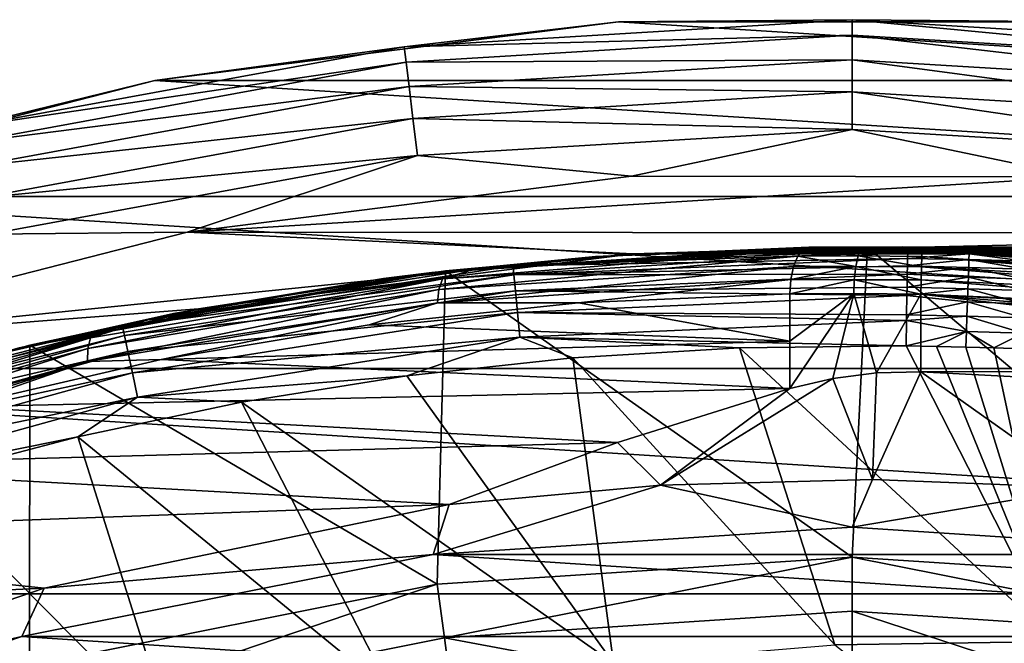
# Model space of a CAD drawing. Header units: metres. Extents: x -31 to 167, y -24 to 31.
# Tile 68 of 155: x -5.37 to 0.98, y 19.94 to 23.97. Entities that reach past the tile are written whole.
import ezdxf

# ---------------------------------------------------------------- set-up
doc = ezdxf.new("R2010")
doc.units = ezdxf.units.M
doc.layers.add('solid_12_381_042_XXX', color=7, linetype='CONTINUOUS')

msp = doc.modelspace()

# ---------------------------------------------------------------- linework, layer by layer
at = {"layer": 'solid_12_381_042_XXX'}
for points in [[(-4.497989, 23.574692, -4), (-4.496974, 23.574928, -1), (-1.506805, 23.952652, -1)], [(-1.506974, 23.952591, -4), (-4.497989, 23.574692, -4), (-1.506805, 23.952652, -1)], [(4.497796, 23.574728, -4), (-4.497989, 23.574692, -4), (-1.506974, 23.952591, -4)], [(-1.506805, 23.952652, -1), (-4.496974, 23.574928, -1), (-2.888806, 23.791456, -0.742193)], [(0, 23.966196, -0.742193), (-2.888806, 23.791456, -0.742193), (0, 23.866417, -0.50068)], [(-1.506805, 23.952652, -1), (-2.888806, 23.791456, -0.742193), (0, 23.966196, -0.742193)], [(-1.506974, 23.952591, -4), (-1.506805, 23.952652, -1), (1.507127, 23.952631, -1)], [(1.506764, 23.952606, -4), (-1.506974, 23.952591, -4), (1.507127, 23.952631, -1)], [(4.497796, 23.574728, -4), (-1.506974, 23.952591, -4), (1.506764, 23.952606, -4)], [(1.507127, 23.952631, -1), (-1.506805, 23.952652, -1), (0, 23.966196, -0.742193)], [(0, 23.966196, -0.742193), (0, 23.866417, -0.50068), (2.876779, 23.692406, -0.50068)], [(2.888806, 23.791456, -0.742193), (0, 23.966196, -0.742193), (2.876779, 23.692406, -0.50068)], [(1.507127, 23.952631, -1), (0, 23.966196, -0.742193), (2.888806, 23.791456, -0.742193)], [(-2.888806, 23.791456, -0.742193), (-2.876779, 23.692406, -0.50068), (0, 23.866417, -0.50068)], [(0, 23.866417, -0.50068), (-2.876779, 23.692406, -0.50068), (0, 23.707478, -0.293264)], [(0, 23.866417, -0.50068), (0, 23.707478, -0.293264), (2.85762, 23.534622, -0.293264)], [(2.876779, 23.692406, -0.50068), (0, 23.866417, -0.50068), (2.85762, 23.534622, -0.293264)], [(-2.888806, 23.791456, -0.742193), (-5.735486, 23.269783, -0.742193), (-2.876779, 23.692406, -0.50068)], [(-4.496974, 23.574928, -1), (-5.735486, 23.269783, -0.742193), (-2.888806, 23.791456, -0.742193)], [(-5.735486, 23.269783, -0.742193), (-5.711607, 23.172903, -0.50068), (-2.876779, 23.692406, -0.50068)], [(-2.876779, 23.692406, -0.50068), (-5.711607, 23.172903, -0.50068), (-2.85762, 23.534622, -0.293264)], [(-2.876779, 23.692406, -0.50068), (-2.85762, 23.534622, -0.293264), (0, 23.707478, -0.293264)], [(0, 23.707478, -0.293264), (-2.85762, 23.534622, -0.293264), (0, 23.500227, -0.134106)], [(0, 23.707478, -0.293264), (0, 23.500227, -0.134106), (2.832639, 23.328884, -0.134106)], [(2.85762, 23.534622, -0.293264), (0, 23.707478, -0.293264), (2.832639, 23.328884, -0.134106)], [(-7.416245, 22.825409, -4), (-7.416224, 22.825417, -1), (-4.496974, 23.574928, -1)], [(-4.497989, 23.574692, -4), (-7.416245, 22.825409, -4), (-4.496974, 23.574928, -1)], [(7.416117, 22.825451, -4), (-7.416245, 22.825409, -4), (-4.497989, 23.574692, -4)], [(-4.496974, 23.574928, -1), (-7.416224, 22.825417, -1), (-5.735486, 23.269783, -0.742193)], [(7.416117, 22.825451, -4), (-4.497989, 23.574692, -4), (4.497796, 23.574728, -4)], [(-5.711607, 23.172903, -0.50068), (-5.673571, 23.018581, -0.293264), (-2.85762, 23.534622, -0.293264)], [(-2.85762, 23.534622, -0.293264), (-5.673571, 23.018581, -0.293264), (-2.832639, 23.328884, -0.134106)], [(-2.85762, 23.534622, -0.293264), (-2.832639, 23.328884, -0.134106), (0, 23.500227, -0.134106)], [(0, 23.500227, -0.134106), (-2.832639, 23.328884, -0.134106), (0, 23.25882, -0.034074)], [(0, 23.500227, -0.134106), (0, 23.25882, -0.034074), (2.803541, 23.089235, -0.034074)], [(2.832639, 23.328884, -0.134106), (0, 23.500227, -0.134106), (2.803541, 23.089235, -0.034074)], [(-5.673571, 23.018581, -0.293264), (-5.623972, 22.817352, -0.134106), (-2.832639, 23.328884, -0.134106)], [(-2.832639, 23.328884, -0.134106), (-5.623972, 22.817352, -0.134106), (-2.803541, 23.089235, -0.034074)], [(-2.832639, 23.328884, -0.134106), (-2.803541, 23.089235, -0.034074), (0, 23.25882, -0.034074)], [(0, 23.25882, -0.034074), (-2.803541, 23.089235, -0.034074), (-1.42352, 22.955849)], [(0, 23.25882, -0.034074), (-1.42352, 22.955849), (1.464994, 22.953238)], [(2.803541, 23.089235, -0.034074), (0, 23.25882, -0.034074), (1.464994, 22.953238)], [(-5.623972, 22.817352, -0.134106), (-5.5662, 22.58296, -0.034074), (-2.803541, 23.089235, -0.034074)], [(-2.803541, 23.089235, -0.034074), (-5.5662, 22.58296, -0.034074), (-4.289686, 22.596405)], [(-2.803541, 23.089235, -0.034074), (-4.289686, 22.596405), (-1.42352, 22.955849)], [(1.464994, 22.953238), (-1.42352, 22.955849), (-4.289686, 22.596405)], [(4.330167, 22.58868), (1.464994, 22.953238), (-4.289686, 22.596405)], [(10.218121, 21.716084, -4), (-10.218286, 21.716007, -4), (-7.416245, 22.825409, -4)], [(10.218121, 21.716084, -4), (-7.416245, 22.825409, -4), (7.416117, 22.825451, -4)], [(-4.289686, 22.596405), (-7.088217, 21.88052), (-1.412989, 22.45553)], [(-5.5662, 22.58296, -0.034074), (-7.088217, 21.88052), (-4.289686, 22.596405)], [(4.330167, 22.58868), (-4.289686, 22.596405), (-1.412989, 22.45553)], [(4.330167, 22.58868), (-1.412989, 22.45553), (1.412989, 22.45553)], [(-1.654794, 22.439066, 119.183479), (-2.710626, 22.336126, 144.483444), (0, 22.5, 144.488068)], [(-2.18731, 22.378706, 144.626785), (0, 22.5, 144.488068), (-2.710626, 22.336126, 144.483444)], [(-2.642775, 22.295721, 119.46035), (-2.436372, 22.35775, 119.458786), (-0.315822, 22.4846, 118.46978)], [(-2.642775, 22.295721, 119.46035), (-0.315822, 22.4846, 118.46978), (-0.351594, 22.441788, 118.39193)], [(-2.621964, 22.346663, 115.540306), (0.098286, 22.499769, 115.540306), (-0.000008, 22.5, 114.549927)], [(-1.412989, 22.45553), (-2.621964, 22.346663, 115.540306), (-0.000008, 22.5, 114.549927)], [(0, 20.50001, 115.540306), (0.098286, 22.499769, 115.540306), (-2.621964, 22.346663, 115.540306)], [(-2.436372, 22.35775, 119.458786), (-0.278779, 22.498272, 118.549583), (-0.315822, 22.4846, 118.46978)], [(-2.436372, 22.35775, 119.458786), (-1.654794, 22.439066, 119.183479), (-0.278779, 22.498272, 118.549583)], [(-2.18731, 22.378706, 144.626785), (0.358426, 22.483356, 144.62851), (0, 22.5, 144.488068)], [(0.358005, 22.46726, 144.692627), (0.358426, 22.483356, 144.62851), (-2.18731, 22.378706, 144.626785)], [(-1.654794, 22.439066, 119.183479), (0, 22.5, 144.488068), (-0.278779, 22.498272, 118.549583)], [(-1.412989, 22.45553), (0, 22.5, 109), (0.012286, 22.499996, 108.818367)], [(-1.412989, 22.45553), (-0.006661, 22.499998, 109.143768), (0, 22.5, 109)], [(-1.412989, 22.45553), (-0.000008, 22.5, 114.549927), (-0.006661, 22.499998, 109.143768)], [(-1.412989, 22.45553), (0.012286, 22.499996, 108.818367), (0.049085, 22.499947, 108.626595)], [(-1.412989, 22.45553), (0.049085, 22.499947, 108.626595), (0.110364, 22.499729, 108.424805)], [(-1.412989, 22.45553), (0.110364, 22.499729, 108.424805), (0.195686, 22.499149, 108.21553)], [(-1.412989, 22.45553), (0.195686, 22.499149, 108.21553), (0.265618, 22.498432, 108.071976)], [(-1.412989, 22.45553), (0.265618, 22.498432, 108.071976), (0.345496, 22.497347, 107.925682)], [(-1.412989, 22.45553), (0.345496, 22.497347, 107.925682), (0.435405, 22.495787, 107.776489)], [(-1.412989, 22.45553), (0.435405, 22.495787, 107.776489), (0.534948, 22.493639, 107.624352)], [(-1.412989, 22.45553), (0.534948, 22.493639, 107.624352), (0.644206, 22.490776, 107.469307)], [(-1.412989, 22.45553), (0.644206, 22.490776, 107.469307), (0.762847, 22.487064, 107.311218)], [(-1.412989, 22.45553), (0.762847, 22.487064, 107.311218), (0.890698, 22.482363, 107.150116)], [(-1.412989, 22.45553), (0.890698, 22.482363, 107.150116), (1.027798, 22.476513, 106.98587)], [(0.038648, 22.444105, 118.260315), (-0.351594, 22.441788, 118.39193), (-0.315822, 22.4846, 118.46978)], [(0.057448, 22.486685, 118.34449), (-0.315822, 22.4846, 118.46978), (-0.278779, 22.498272, 118.549583)], [(0.057448, 22.486685, 118.34449), (0.038648, 22.444105, 118.260315), (-0.315822, 22.4846, 118.46978)], [(-0.278779, 22.498272, 118.549583), (0, 22.5, 144.488068), (-0.141615, 22.499554, 118.493446)], [(0.057448, 22.486685, 118.34449), (-0.278779, 22.498272, 118.549583), (-0.141615, 22.499554, 118.493446)], [(-0.141615, 22.499554, 118.493446), (0, 22.5, 131.468582), (0, 22.5, 118.449142)], [(0.057448, 22.486685, 118.34449), (-0.141615, 22.499554, 118.493446), (0, 22.5, 118.449142)], [(-0.141615, 22.499554, 118.493446), (0, 22.5, 144.488068), (0, 22.5, 131.468582)], [(0.199162, 22.5, 109.275696), (0, 22.5, 109), (-0.006661, 22.499998, 109.143768)], [(0.000001, 22.5, 111.912758), (-0.000008, 22.5, 109.275711), (-0.006661, 22.499998, 109.143768)], [(0.199162, 22.5, 109.275696), (-0.006661, 22.499998, 109.143768), (-0.000008, 22.5, 109.275711)], [(-0.000008, 22.5, 114.549927), (0.000001, 22.5, 111.912758), (-0.006661, 22.499998, 109.143768)], [(2.366043, 22.5, 114.549568), (-0.000008, 22.5, 109.275711), (0.000001, 22.5, 111.912758)], [(0.199162, 22.5, 109.275696), (-0.000008, 22.5, 109.275711), (2.366043, 22.5, 114.549568)], [(2.366043, 22.5, 114.549568), (0.000001, 22.5, 111.912758), (-0.000008, 22.5, 114.549927)], [(0.098286, 22.499769, 115.540306), (0.179332, 22.499285, 114.669899), (-0.000008, 22.5, 114.549927)], [(0.170409, 22.499449, 114.656219), (-0.000008, 22.5, 114.549927), (0.179332, 22.499285, 114.669899)], [(0.192723, 22.49943, 114.628654), (0.207233, 22.499538, 114.609482), (-0.000008, 22.5, 114.549927)], [(0.171966, 22.499838, 114.589661), (-0.000008, 22.5, 114.549927), (0.207233, 22.499538, 114.609482)], [(0.170409, 22.499449, 114.656219), (0.192723, 22.49943, 114.628654), (-0.000008, 22.5, 114.549927)], [(2.366043, 22.5, 114.549568), (-0.000008, 22.5, 114.549927), (0.171966, 22.499838, 114.589661)], [(0.126019, 22.499922, 108.804916), (0, 22.5, 109), (0.325873, 22.500059, 109.090706)], [(0.325873, 22.500059, 109.090706), (0, 22.5, 109), (0.199162, 22.5, 109.275696)], [(0.126019, 22.499922, 108.804916), (0.012286, 22.499996, 108.818367), (0, 22.5, 109)], [(0.181794, 22.499266, 144.487991), (0.076528, 22.49987, 118.43058), (0, 22.5, 118.449142)], [(0.057448, 22.486685, 118.34449), (0, 22.5, 118.449142), (0.076528, 22.49987, 118.43058)], [(0, 22.5, 131.468582), (0.181794, 22.499266, 144.487991), (0, 22.5, 118.449142)], [(0, 22.5, 131.468582), (0, 22.5, 144.488068), (0.181794, 22.499266, 144.487991)], [(0.358426, 22.483356, 144.62851), (0.181794, 22.499266, 144.487991), (0, 22.5, 144.488068)], [(0, 20.50001, 115.540306), (2.675548, 20.324623, 115.540306), (0.098286, 22.499769, 115.540306)], [(0.126019, 22.499922, 108.804916), (0.049085, 22.499947, 108.626595), (0.012286, 22.499996, 108.818367)], [(0.449088, 22.480831, 118.2976), (0.038648, 22.444105, 118.260315), (0.057448, 22.486685, 118.34449)], [(0.449088, 22.480831, 118.2976), (0.448236, 22.438173, 118.21389), (0.038648, 22.444105, 118.260315)], [(0.251341, 22.499424, 108.620682), (0.110364, 22.499729, 108.424805), (0.049085, 22.499947, 108.626595)], [(0.251341, 22.499424, 108.620682), (0.049085, 22.499947, 108.626595), (0.126019, 22.499922, 108.804916)], [(0.449088, 22.480831, 118.2976), (0.057448, 22.486685, 118.34449), (0.076528, 22.49987, 118.43058)], [(0.181794, 22.499266, 144.487991), (0.222772, 22.498898, 118.405083), (0.076528, 22.49987, 118.43058)], [(0.449088, 22.480831, 118.2976), (0.076528, 22.49987, 118.43058), (0.222772, 22.498898, 118.405083)], [(0.098286, 22.499769, 115.540306), (0.293573, 22.498085, 114.714729), (0.179332, 22.499285, 114.669899)], [(0.098286, 22.499769, 115.540306), (1.391075, 22.456957, 115.083359), (0.293573, 22.498085, 114.714729)], [(0.098286, 22.499769, 115.540306), (1.523749, 22.448345, 115.127579), (1.391075, 22.456957, 115.083359)], [(0.098286, 22.499769, 115.540306), (1.662279, 22.438513, 115.173325), (1.523749, 22.448345, 115.127579)], [(0.098286, 22.499769, 115.540306), (1.806717, 22.427343, 115.220612), (1.662279, 22.438513, 115.173325)], [(0.098286, 22.499769, 115.540306), (1.957581, 22.41468, 115.269539), (1.806717, 22.427343, 115.220612)], [(0.098286, 22.499769, 115.540306), (2.114928, 22.400381, 115.320129), (1.957581, 22.41468, 115.269539)], [(0.098286, 22.499769, 115.540306), (2.279294, 22.384254, 115.372467), (2.114928, 22.400381, 115.320129)], [(0.098286, 22.499769, 115.540306), (2.450788, 22.366127, 115.426575), (2.279294, 22.384254, 115.372467)], [(0.098286, 22.499769, 115.540306), (2.630035, 22.345758, 115.482529), (2.450788, 22.366127, 115.426575)], [(0.098286, 22.499769, 115.540306), (2.816863, 22.322981, 115.540306), (2.630035, 22.345758, 115.482529)], [(2.675548, 20.324623, 115.540306), (2.816863, 22.322981, 115.540306), (0.098286, 22.499769, 115.540306)], [(0.376738, 22.498337, 108.436317), (0.195686, 22.499149, 108.21553), (0.110364, 22.499729, 108.424805)], [(0.376738, 22.498337, 108.436317), (0.110364, 22.499729, 108.424805), (0.251341, 22.499424, 108.620682)], [(0.126019, 22.499922, 108.804916), (0.325873, 22.500059, 109.090706), (0.45205, 22.499729, 108.905235)], [(0.251341, 22.499424, 108.620682), (0.126019, 22.499922, 108.804916), (0.45205, 22.499729, 108.905235)], [(0.170409, 22.499449, 114.656219), (0.179332, 22.499285, 114.669899), (0.293573, 22.498085, 114.714729)], [(0.170409, 22.499449, 114.656219), (0.293573, 22.498085, 114.714729), (0.369895, 22.496992, 114.723915)], [(0.170409, 22.499449, 114.656219), (0.384669, 22.497059, 114.699928), (0.192723, 22.49943, 114.628654)], [(0.379124, 22.496954, 114.712433), (0.384669, 22.497059, 114.699928), (0.170409, 22.499449, 114.656219)], [(0.369895, 22.496992, 114.723915), (0.379124, 22.496954, 114.712433), (0.170409, 22.499449, 114.656219)], [(0.171966, 22.499838, 114.589661), (4.706438, 22.5, 114.550934), (2.366043, 22.5, 114.549568)], [(2.73606, 22.499697, 114.606354), (4.706438, 22.5, 114.550934), (0.171966, 22.499838, 114.589661)], [(0.333645, 22.499098, 114.631561), (0.171966, 22.499838, 114.589661), (0.207233, 22.499538, 114.609482)], [(2.73606, 22.499697, 114.606354), (0.171966, 22.499838, 114.589661), (0.333645, 22.499098, 114.631561)], [(0.181794, 22.499266, 144.487991), (0.359002, 22.497135, 144.489319), (0.222772, 22.498898, 118.405083)], [(0.358426, 22.483356, 144.62851), (0.359002, 22.497135, 144.489319), (0.181794, 22.499266, 144.487991)], [(0.192723, 22.49943, 114.628654), (0.399773, 22.497105, 114.689857), (0.207233, 22.499538, 114.609482)], [(0.384669, 22.497059, 114.699928), (0.399773, 22.497105, 114.689857), (0.192723, 22.49943, 114.628654)], [(0.502259, 22.496531, 108.251762), (0.265618, 22.498432, 108.071976), (0.195686, 22.499149, 108.21553)], [(0.502259, 22.496531, 108.251762), (0.195686, 22.499149, 108.21553), (0.376738, 22.498337, 108.436317)], [(0.325873, 22.500059, 109.090706), (0.199162, 22.5, 109.275696), (0.417017, 22.5, 109.275688)], [(0.417017, 22.5, 109.275688), (0.199162, 22.5, 109.275696), (2.366043, 22.5, 114.549568)], [(0.399773, 22.497105, 114.689857), (0.410038, 22.497326, 114.678452), (0.207233, 22.499538, 114.609482)], [(0.418276, 22.497679, 114.666481), (0.207233, 22.499538, 114.609482), (0.410038, 22.497326, 114.678452)], [(0.333645, 22.499098, 114.631561), (0.207233, 22.499538, 114.609482), (0.418276, 22.497679, 114.666481)], [(0.359002, 22.497135, 144.489319), (0.449473, 22.49551, 118.390305), (0.222772, 22.498898, 118.405083)], [(0.449088, 22.480831, 118.2976), (0.222772, 22.498898, 118.405083), (0.449473, 22.49551, 118.390305)], [(0.251341, 22.499424, 108.620682), (0.45205, 22.499729, 108.905235), (0.578224, 22.498806, 108.719742)], [(0.376738, 22.498337, 108.436317), (0.251341, 22.499424, 108.620682), (0.578224, 22.498806, 108.719742)], [(0.627954, 22.493893, 108.066948), (0.345496, 22.497347, 107.925682), (0.265618, 22.498432, 108.071976)], [(0.627954, 22.493893, 108.066948), (0.265618, 22.498432, 108.071976), (0.502259, 22.496531, 108.251762)], [(1.025315, 22.476625, 114.959213), (0.422762, 22.496027, 114.752022), (0.293573, 22.498085, 114.714729)], [(0.369895, 22.496992, 114.723915), (0.293573, 22.498085, 114.714729), (0.422762, 22.496027, 114.752022)], [(1.202268, 22.467855, 115.019707), (1.025315, 22.476625, 114.959213), (0.293573, 22.498085, 114.714729)], [(1.391075, 22.456957, 115.083359), (1.202268, 22.467855, 115.019707), (0.293573, 22.498085, 114.714729)], [(0.325873, 22.500059, 109.090706), (0.417017, 22.5, 109.275688), (0.590834, 22.5, 109.275673)], [(0.325873, 22.500059, 109.090706), (0.590834, 22.5, 109.275673), (0.718923, 22.499878, 109.091484)], [(0.45205, 22.499729, 108.905235), (0.325873, 22.500059, 109.090706), (0.718923, 22.499878, 109.091484)], [(2.73606, 22.499697, 114.606354), (0.333645, 22.499098, 114.631561), (0.487075, 22.497629, 114.667473)], [(0.487075, 22.497629, 114.667473), (0.333645, 22.499098, 114.631561), (0.418276, 22.497679, 114.666481)], [(0.627954, 22.493893, 108.066948), (0.435405, 22.495787, 107.776489), (0.345496, 22.497347, 107.925682)], [(0.755786, 22.479689, 144.594086), (0.358426, 22.483356, 144.62851), (0.358005, 22.46726, 144.692627)], [(0.754773, 22.457043, 144.694809), (0.755786, 22.479689, 144.594086), (0.358005, 22.46726, 144.692627)], [(0.358426, 22.483356, 144.62851), (0.554587, 22.493164, 144.490738), (0.359002, 22.497135, 144.489319)], [(0.358426, 22.483356, 144.62851), (0.756085, 22.487293, 144.49147), (0.554587, 22.493164, 144.490738)], [(0.755786, 22.479689, 144.594086), (0.756085, 22.487293, 144.49147), (0.358426, 22.483356, 144.62851)], [(0.359002, 22.497135, 144.489319), (0.554587, 22.493164, 144.490738), (0.449473, 22.49551, 118.390305)], [(0.369895, 22.496992, 114.723915), (0.422762, 22.496027, 114.752022), (0.560373, 22.493021, 114.794701)], [(0.369895, 22.496992, 114.723915), (0.560373, 22.493021, 114.794701), (0.570855, 22.492821, 114.783852)], [(0.369895, 22.496992, 114.723915), (0.570855, 22.492821, 114.783852), (0.379124, 22.496954, 114.712433)], [(0.376738, 22.498337, 108.436317), (0.578224, 22.498806, 108.719742), (0.704427, 22.497086, 108.534164)], [(0.502259, 22.496531, 108.251762), (0.376738, 22.498337, 108.436317), (0.704427, 22.497086, 108.534164)], [(0.379124, 22.496954, 114.712433), (0.582218, 22.492792, 114.769363), (0.384669, 22.497059, 114.699928)], [(0.570855, 22.492821, 114.783852), (0.582218, 22.492792, 114.769363), (0.379124, 22.496954, 114.712433)], [(0.384669, 22.497059, 114.699928), (0.588342, 22.493097, 114.753128), (0.399773, 22.497105, 114.689857)], [(0.582218, 22.492792, 114.769363), (0.588342, 22.493097, 114.753128), (0.384669, 22.497059, 114.699928)], [(0.399773, 22.497105, 114.689857), (0.608613, 22.493301, 114.740181), (0.410038, 22.497326, 114.678452)], [(0.588342, 22.493097, 114.753128), (0.608613, 22.493301, 114.740181), (0.399773, 22.497105, 114.689857)], [(0.418276, 22.497679, 114.666481), (0.410038, 22.497326, 114.678452), (0.622002, 22.493914, 114.72493)], [(0.608613, 22.493301, 114.740181), (0.622002, 22.493914, 114.72493), (0.410038, 22.497326, 114.678452)], [(0.590834, 22.5, 109.275673), (0.417017, 22.5, 109.275688), (2.366043, 22.5, 114.549568)], [(0.632509, 22.494835, 114.708725), (0.418276, 22.497679, 114.666481), (0.622002, 22.493914, 114.72493)], [(0.487075, 22.497629, 114.667473), (0.418276, 22.497679, 114.666481), (0.632509, 22.494835, 114.708725)], [(0.704857, 22.488956, 114.846832), (0.560373, 22.493021, 114.794701), (0.422762, 22.496027, 114.752022)], [(0.85968, 22.48357, 114.901657), (0.704857, 22.488956, 114.846832), (0.422762, 22.496027, 114.752022)], [(1.025315, 22.476625, 114.959213), (0.85968, 22.48357, 114.901657), (0.422762, 22.496027, 114.752022)], [(0.75387, 22.490335, 107.881805), (0.534948, 22.493639, 107.624352), (0.435405, 22.495787, 107.776489)], [(0.75387, 22.490335, 107.881805), (0.435405, 22.495787, 107.776489), (0.627954, 22.493893, 108.066948)], [(3.121369, 22.267612, 118.2976), (0.448236, 22.438173, 118.21389), (0.449088, 22.480831, 118.2976)], [(0.449088, 22.480831, 118.2976), (0.449473, 22.49551, 118.390305), (3.22969, 22.266996, 118.390305)], [(3.121369, 22.267612, 118.2976), (0.449088, 22.480831, 118.2976), (3.22969, 22.266996, 118.390305)], [(3.085858, 22.287384, 141.123871), (3.22969, 22.266996, 118.390305), (0.449473, 22.49551, 118.390305)], [(2.653477, 22.342987, 141.388977), (3.085858, 22.287384, 141.123871), (0.449473, 22.49551, 118.390305)], [(2.310546, 22.38105, 141.610519), (2.653477, 22.342987, 141.388977), (0.449473, 22.49551, 118.390305)], [(1.5703, 22.445137, 142.126434), (2.310546, 22.38105, 141.610519), (0.449473, 22.49551, 118.390305)], [(1.156167, 22.470276, 142.439972), (1.5703, 22.445137, 142.126434), (0.449473, 22.49551, 118.390305)], [(0.756085, 22.487293, 142.760712), (1.156167, 22.470276, 142.439972), (0.449473, 22.49551, 118.390305)], [(0.449473, 22.49551, 118.390305), (0.756085, 22.487293, 144.49147), (0.75633, 22.487284, 143.626083)], [(0.554587, 22.493164, 144.490738), (0.756085, 22.487293, 144.49147), (0.449473, 22.49551, 118.390305)], [(0.75633, 22.487284, 143.626083), (0.756085, 22.487293, 142.760712), (0.449473, 22.49551, 118.390305)], [(0.45205, 22.499729, 108.905235), (0.718923, 22.499878, 109.091484), (0.844982, 22.499077, 108.906181)], [(0.578224, 22.498806, 108.719742), (0.45205, 22.499729, 108.905235), (0.844982, 22.499077, 108.906181)], [(2.73606, 22.499697, 114.606354), (0.487075, 22.497629, 114.667473), (0.634313, 22.496088, 114.691269)], [(0.634313, 22.496088, 114.691269), (0.487075, 22.497629, 114.667473), (0.632509, 22.494835, 114.708725)], [(0.502259, 22.496531, 108.251762), (0.704427, 22.497086, 108.534164), (0.830724, 22.494421, 108.348412)], [(0.627954, 22.493893, 108.066948), (0.502259, 22.496531, 108.251762), (0.830724, 22.494421, 108.348412)], [(0.880041, 22.485863, 107.696289), (0.644206, 22.490776, 107.469307), (0.534948, 22.493639, 107.624352)], [(0.880041, 22.485863, 107.696289), (0.534948, 22.493639, 107.624352), (0.75387, 22.490335, 107.881805)], [(0.570855, 22.492821, 114.783852), (0.560373, 22.493021, 114.794701), (0.704857, 22.488956, 114.846832)], [(0.570855, 22.492821, 114.783852), (0.704857, 22.488956, 114.846832), (0.765576, 22.487093, 114.84832)], [(0.570855, 22.492821, 114.783852), (0.765576, 22.487093, 114.84832), (0.582218, 22.492792, 114.769363)], [(0.578224, 22.498806, 108.719742), (0.844982, 22.499077, 108.906181), (0.97103, 22.497469, 108.72084)], [(0.704427, 22.497086, 108.534164), (0.578224, 22.498806, 108.719742), (0.97103, 22.497469, 108.72084)], [(0.582218, 22.492792, 114.769363), (0.780696, 22.487078, 114.82811), (0.588342, 22.493097, 114.753128)], [(0.765576, 22.487093, 114.84832), (0.780696, 22.487078, 114.82811), (0.582218, 22.492792, 114.769363)], [(0.588342, 22.493097, 114.753128), (0.78887, 22.48768, 114.805588), (0.608613, 22.493301, 114.740181)], [(0.780696, 22.487078, 114.82811), (0.78887, 22.48768, 114.805588), (0.588342, 22.493097, 114.753128)], [(0.831079, 22.5, 109.275665), (0.590834, 22.5, 109.275673), (2.366043, 22.5, 114.549568)], [(0.718923, 22.499878, 109.091484), (0.590834, 22.5, 109.275673), (0.831079, 22.5, 109.275665)], [(0.608613, 22.493301, 114.740181), (0.815921, 22.488136, 114.787231), (0.622002, 22.493914, 114.72493)], [(0.78887, 22.48768, 114.805588), (0.815921, 22.488136, 114.787231), (0.608613, 22.493301, 114.740181)], [(0.632509, 22.494835, 114.708725), (0.622002, 22.493914, 114.72493), (0.833833, 22.489349, 114.765869)], [(0.815921, 22.488136, 114.787231), (0.833833, 22.489349, 114.765869), (0.622002, 22.493914, 114.72493)], [(0.627954, 22.493893, 108.066948), (0.830724, 22.494421, 108.348412), (0.957177, 22.490669, 108.162407)], [(0.75387, 22.490335, 107.881805), (0.627954, 22.493893, 108.066948), (0.957177, 22.490669, 108.162407)], [(0.827235, 22.493731, 114.717422), (0.634313, 22.496088, 114.691269), (0.632509, 22.494835, 114.708725)], [(0.847909, 22.491142, 114.743286), (0.632509, 22.494835, 114.708725), (0.833833, 22.489349, 114.765869)], [(0.827235, 22.493731, 114.717422), (0.632509, 22.494835, 114.708725), (0.847909, 22.491142, 114.743286)], [(2.73606, 22.499697, 114.606354), (0.634313, 22.496088, 114.691269), (4.706438, 22.5, 114.550934)], [(4.708815, 22.494659, 114.655464), (4.706438, 22.5, 114.550934), (0.634313, 22.496088, 114.691269)], [(2.064565, 22.464109, 114.866982), (0.634313, 22.496088, 114.691269), (0.827235, 22.493731, 114.717422)], [(2.284229, 22.456068, 114.891731), (0.634313, 22.496088, 114.691269), (2.064565, 22.464109, 114.866982)], [(2.508087, 22.446964, 114.916611), (0.634313, 22.496088, 114.691269), (2.284229, 22.456068, 114.891731)], [(4.717851, 22.367352, 115.049858), (0.634313, 22.496088, 114.691269), (2.508087, 22.446964, 114.916611)], [(4.711181, 22.478483, 114.75856), (4.708815, 22.494659, 114.655464), (0.634313, 22.496088, 114.691269)], [(4.713493, 22.451672, 114.859329), (4.711181, 22.478483, 114.75856), (0.634313, 22.496088, 114.691269)], [(4.715724, 22.414507, 114.956757), (4.713493, 22.451672, 114.859329), (0.634313, 22.496088, 114.691269)], [(4.717851, 22.367352, 115.049858), (4.715724, 22.414507, 114.956757), (0.634313, 22.496088, 114.691269)], [(1.006501, 22.480494, 107.510361), (0.762847, 22.487064, 107.311218), (0.644206, 22.490776, 107.469307)], [(1.006501, 22.480494, 107.510361), (0.644206, 22.490776, 107.469307), (0.880041, 22.485863, 107.696289)], [(0.704427, 22.497086, 108.534164), (0.97103, 22.497469, 108.72084), (1.097128, 22.494823, 108.535378)], [(0.830724, 22.494421, 108.348412), (0.704427, 22.497086, 108.534164), (1.097128, 22.494823, 108.535378)], [(0.765576, 22.487093, 114.84832), (0.704857, 22.488956, 114.846832), (0.85968, 22.48357, 114.901657)], [(0.718923, 22.499878, 109.091484), (0.831079, 22.5, 109.275665), (0.982481, 22.5, 109.275658)], [(0.718923, 22.499878, 109.091484), (0.982481, 22.5, 109.275658), (1.111334, 22.499685, 109.092018)], [(0.844982, 22.499077, 108.906181), (0.718923, 22.499878, 109.091484), (1.111334, 22.499685, 109.092018)], [(0.75387, 22.490335, 107.881805), (0.957177, 22.490669, 108.162407), (1.083835, 22.485777, 107.976082)], [(0.880041, 22.485863, 107.696289), (0.75387, 22.490335, 107.881805), (1.083835, 22.485777, 107.976082)], [(1.119152, 22.44487, 144.695175), (0.755786, 22.479689, 144.594086), (0.754773, 22.457043, 144.694809)], [(0.938241, 22.481167, 144.49147), (0.756085, 22.487293, 144.49147), (0.755786, 22.479689, 144.594086)], [(1.120014, 22.467461, 144.594604), (0.938241, 22.481167, 144.49147), (0.755786, 22.479689, 144.594086)], [(1.119152, 22.44487, 144.695175), (1.120014, 22.467461, 144.594604), (0.755786, 22.479689, 144.594086)], [(1.315599, 22.468142, 142.738632), (1.156167, 22.470276, 142.439972), (0.756085, 22.487293, 142.760712)], [(0.938241, 22.481167, 144.49147), (0.756085, 22.487293, 142.760712), (0.75633, 22.487284, 143.626083)], [(1.120382, 22.47504, 144.491714), (0.756085, 22.487293, 142.760712), (0.938241, 22.481167, 144.49147)], [(30.313025, 21.493221, 142.746536), (0.756085, 22.487293, 142.760712), (1.120382, 22.47504, 144.491714)], [(1.315599, 22.468142, 142.738632), (0.756085, 22.487293, 142.760712), (30.313025, 21.493221, 142.746536)], [(0.938241, 22.481167, 144.49147), (0.75633, 22.487284, 143.626083), (0.756085, 22.487293, 144.49147)], [(1.133282, 22.474251, 107.32399), (0.890698, 22.482363, 107.150116), (0.762847, 22.487064, 107.311218)], [(1.133282, 22.474251, 107.32399), (0.762847, 22.487064, 107.311218), (1.006501, 22.480494, 107.510361)], [(0.765576, 22.487093, 114.84832), (0.85968, 22.48357, 114.901657), (0.960576, 22.479687, 114.911003)], [(0.765576, 22.487093, 114.84832), (0.960576, 22.479687, 114.911003), (0.780696, 22.487078, 114.82811)], [(0.780696, 22.487078, 114.82811), (0.979506, 22.479694, 114.884949), (0.78887, 22.48768, 114.805588)], [(0.960576, 22.479687, 114.911003), (0.979506, 22.479694, 114.884949), (0.780696, 22.487078, 114.82811)], [(0.78887, 22.48768, 114.805588), (0.989747, 22.480698, 114.856102), (0.815921, 22.488136, 114.787231)], [(0.979506, 22.479694, 114.884949), (0.989747, 22.480698, 114.856102), (0.78887, 22.48768, 114.805588)], [(0.815921, 22.488136, 114.787231), (1.023618, 22.481501, 114.832283), (0.833833, 22.489349, 114.765869)], [(0.989747, 22.480698, 114.856102), (1.023618, 22.481501, 114.832283), (0.815921, 22.488136, 114.787231)], [(1.024132, 22.490709, 114.742935), (0.827235, 22.493731, 114.717422), (0.847909, 22.491142, 114.743286)], [(1.848922, 22.471136, 114.842346), (0.827235, 22.493731, 114.717422), (1.024132, 22.490709, 114.742935)], [(2.064565, 22.464109, 114.866982), (0.827235, 22.493731, 114.717422), (1.848922, 22.471136, 114.842346)], [(0.830724, 22.494421, 108.348412), (1.097128, 22.494823, 108.535378), (1.223338, 22.490927, 108.349701)], [(0.957177, 22.490669, 108.162407), (0.830724, 22.494421, 108.348412), (1.223338, 22.490927, 108.349701)], [(0.982481, 22.5, 109.275658), (0.831079, 22.5, 109.275665), (2.366043, 22.5, 114.549568)], [(0.847909, 22.491142, 114.743286), (0.833833, 22.489349, 114.765869), (1.046054, 22.483519, 114.804825)], [(1.023618, 22.481501, 114.832283), (1.046054, 22.483519, 114.804825), (0.833833, 22.489349, 114.765869)], [(0.844982, 22.499077, 108.906181), (1.111334, 22.499685, 109.092018), (1.237288, 22.498518, 108.906868)], [(0.97103, 22.497469, 108.72084), (0.844982, 22.499077, 108.906181), (1.237288, 22.498518, 108.906868)], [(1.063694, 22.486471, 114.775902), (0.847909, 22.491142, 114.743286), (1.046054, 22.483519, 114.804825)], [(1.024132, 22.490709, 114.742935), (0.847909, 22.491142, 114.743286), (1.063694, 22.486471, 114.775902)], [(0.960576, 22.479687, 114.911003), (0.85968, 22.48357, 114.901657), (1.025315, 22.476625, 114.959213)], [(0.880041, 22.485863, 107.696289), (1.083835, 22.485777, 107.976082), (1.210733, 22.479759, 107.789398)], [(1.006501, 22.480494, 107.510361), (0.880041, 22.485863, 107.696289), (1.210733, 22.479759, 107.789398)], [(1.260417, 22.467154, 107.137138), (1.027798, 22.476513, 106.98587), (0.890698, 22.482363, 107.150116)], [(1.260417, 22.467154, 107.137138), (0.890698, 22.482363, 107.150116), (1.133282, 22.474251, 107.32399)], [(1.120014, 22.467461, 144.594604), (1.120382, 22.47504, 144.491714), (0.938241, 22.481167, 144.49147)], [(0.957177, 22.490669, 108.162407), (1.223338, 22.490927, 108.349701), (1.349711, 22.485678, 108.163757)], [(1.083835, 22.485777, 107.976082), (0.957177, 22.490669, 108.162407), (1.349711, 22.485678, 108.163757)], [(0.960576, 22.479687, 114.911003), (1.155659, 22.470602, 114.972412), (0.979506, 22.479694, 114.884949)], [(0.960576, 22.479687, 114.911003), (1.025315, 22.476625, 114.959213), (1.155659, 22.470602, 114.972412)], [(0.97103, 22.497469, 108.72084), (1.237288, 22.498518, 108.906868), (1.363269, 22.496248, 108.721619)], [(1.097128, 22.494823, 108.535378), (0.97103, 22.497469, 108.72084), (1.363269, 22.496248, 108.721619)], [(0.979506, 22.479694, 114.884949), (1.178391, 22.470646, 114.940475), (0.989747, 22.480698, 114.856102)], [(1.155659, 22.470602, 114.972412), (1.178391, 22.470646, 114.940475), (0.979506, 22.479694, 114.884949)], [(-7.088217, 21.88052), (-4.216481, 22.10136), (-1.412989, 22.45553)], [(-1.412989, 22.45553), (-4.216481, 22.10136), (-2.621964, 22.346663, 115.540306)], [(-1.654794, 22.439066, 119.183479), (-3.022493, 22.296066, 119.81176), (-2.710626, 22.336126, 144.483444)], [(-2.436372, 22.35775, 119.458786), (-3.022493, 22.296066, 119.81176), (-1.654794, 22.439066, 119.183479)], [(-2.665523, 22.226255, 119.394371), (-2.642775, 22.295721, 119.46035), (-0.351594, 22.441788, 118.39193)], [(-2.665523, 22.226255, 119.394371), (-0.351594, 22.441788, 118.39193), (-0.379566, 22.374153, 118.330139)], [(0.357085, 22.426331, 144.797089), (0.358005, 22.46726, 144.692627), (-2.18731, 22.378706, 144.626785)], [(-2.181983, 22.320555, 144.795761), (0.357085, 22.426331, 144.797089), (-2.18731, 22.378706, 144.626785)], [(0.356123, 22.379162, 144.879211), (0.357085, 22.426331, 144.797089), (-2.181983, 22.320555, 144.795761)], [(-1.412989, 22.45553), (1.027798, 22.476513, 106.98587), (1.173997, 22.469351, 106.818192)], [(-1.412989, 22.45553), (1.173997, 22.469351, 106.818192), (1.289611, 22.463013, 106.690247)], [(-1.412989, 22.45553), (1.289611, 22.463013, 106.690247), (1.410429, 22.45575, 106.560272)], [(1.412989, 22.45553), (-1.412989, 22.45553), (1.410429, 22.45575, 106.560272)], [(0.023301, 22.374285, 118.192139), (-0.379566, 22.374153, 118.330139), (-0.351594, 22.441788, 118.39193)], [(0.038648, 22.444105, 118.260315), (0.023301, 22.374285, 118.192139), (-0.351594, 22.441788, 118.39193)], [(0.446908, 22.371719, 118.147484), (0.023301, 22.374285, 118.192139), (0.038648, 22.444105, 118.260315)], [(0.448236, 22.438173, 118.21389), (0.446908, 22.371719, 118.147484), (0.038648, 22.444105, 118.260315)], [(0.753283, 22.419836, 144.791092), (0.357085, 22.426331, 144.797089), (0.356123, 22.379162, 144.879211)], [(0.751348, 22.368874, 144.880859), (0.753283, 22.419836, 144.791092), (0.356123, 22.379162, 144.879211)], [(0.754773, 22.457043, 144.694809), (0.358005, 22.46726, 144.692627), (0.357085, 22.426331, 144.797089)], [(0.753283, 22.419836, 144.791092), (0.754773, 22.457043, 144.694809), (0.357085, 22.426331, 144.797089)], [(3.115446, 22.225357, 118.21389), (0.446908, 22.371719, 118.147484), (0.448236, 22.438173, 118.21389)], [(3.115446, 22.225357, 118.21389), (0.448236, 22.438173, 118.21389), (3.121369, 22.267612, 118.2976)], [(1.115987, 22.356922, 144.881042), (0.753283, 22.419836, 144.791092), (0.751348, 22.368874, 144.880859)], [(1.1178, 22.407757, 144.791367), (0.754773, 22.457043, 144.694809), (0.753283, 22.419836, 144.791092)], [(1.115987, 22.356922, 144.881042), (1.1178, 22.407757, 144.791367), (0.753283, 22.419836, 144.791092)], [(1.1178, 22.407757, 144.791367), (1.119152, 22.44487, 144.695175), (0.754773, 22.457043, 144.694809)], [(-4.705002, 21.986639, 144.626755), (-2.18731, 22.378706, 144.626785), (-2.710626, 22.336126, 144.483444)], [(-2.181983, 22.320555, 144.795761), (-2.18731, 22.378706, 144.626785), (-4.705002, 21.986639, 144.626755)], [(-2.436372, 22.35775, 119.458786), (-4.539869, 22.030033, 120.439659), (-3.022493, 22.296066, 119.81176)], [(-2.642775, 22.295721, 119.46035), (-4.539869, 22.030033, 120.439659), (-2.436372, 22.35775, 119.458786)], [(-2.675287, 22.140663, 119.352242), (-0.379566, 22.374153, 118.330139), (-0.396616, 22.290751, 118.291359)], [(-2.665523, 22.226255, 119.394371), (-0.379566, 22.374153, 118.330139), (-2.675287, 22.140663, 119.352242)], [(0.355071, 22.324619, 144.950485), (0.356123, 22.379162, 144.879211), (-2.181983, 22.320555, 144.795761)], [(0.023301, 22.374285, 118.192139), (-0.396616, 22.290751, 118.291359), (-0.379566, 22.374153, 118.330139)], [(0.023301, 22.374285, 118.192139), (0.013792, 22.288061, 118.150558), (-0.396616, 22.290751, 118.291359)], [(0.445235, 22.287989, 118.104897), (0.013792, 22.288061, 118.150558), (0.023301, 22.374285, 118.192139)], [(0.446908, 22.371719, 118.147484), (0.445235, 22.287989, 118.104897), (0.023301, 22.374285, 118.192139)], [(0.751348, 22.368874, 144.880859), (0.356123, 22.379162, 144.879211), (0.355071, 22.324619, 144.950485)], [(0.749012, 22.305265, 144.962158), (0.751348, 22.368874, 144.880859), (0.355071, 22.324619, 144.950485)], [(3.106219, 22.159534, 118.147484), (0.445235, 22.287989, 118.104897), (0.446908, 22.371719, 118.147484)], [(3.115446, 22.225357, 118.21389), (3.106219, 22.159534, 118.147484), (0.446908, 22.371719, 118.147484)], [(1.113752, 22.293468, 144.962296), (0.751348, 22.368874, 144.880859), (0.749012, 22.305265, 144.962158)], [(1.113752, 22.293468, 144.962296), (1.115987, 22.356922, 144.881042), (0.751348, 22.368874, 144.880859)], [(-4.377142, 22.070129, 120.435341), (-5.381922, 21.846851, 144.479721), (-2.710626, 22.336126, 144.483444)], [(-4.705002, 21.986639, 144.626755), (-2.710626, 22.336126, 144.483444), (-5.381922, 21.846851, 144.479721)], [(-4.216481, 22.10136), (-5.303904, 21.865858, 115.540306), (-2.621964, 22.346663, 115.540306)], [(-2.675548, 20.324623, 115.540306), (-2.621964, 22.346663, 115.540306), (-5.303904, 21.865858, 115.540306)], [(-4.92914, 21.846323, 120.449913), (-4.912248, 21.914804, 120.518623), (-2.642775, 22.295721, 119.46035)], [(-4.92914, 21.846323, 120.449913), (-2.642775, 22.295721, 119.46035), (-2.665523, 22.226255, 119.394371)], [(-2.642775, 22.295721, 119.46035), (-4.912248, 21.914804, 120.518623), (-4.539869, 22.030033, 120.439659)], [(-4.69282, 21.928375, 144.795349), (-2.181983, 22.320555, 144.795761), (-4.705002, 21.986639, 144.626755)], [(-2.17224, 22.217562, 144.949173), (-2.181983, 22.320555, 144.795761), (-4.69282, 21.928375, 144.795349)], [(-4.539869, 22.030033, 120.439659), (-4.377142, 22.070129, 120.435341), (-3.022493, 22.296066, 119.81176)], [(-3.022493, 22.296066, 119.81176), (-4.377142, 22.070129, 120.435341), (-2.710626, 22.336126, 144.483444)], [(-2.675548, 20.324623, 115.540306), (0, 20.50001, 115.540306), (-2.621964, 22.346663, 115.540306)], [(-2.675287, 22.140663, 119.352242), (-0.396616, 22.290751, 118.291359), (-1.764742, 22.139252, 118.913216)], [(-2.17224, 22.217562, 144.949173), (0.355071, 22.324619, 144.950485), (-2.181983, 22.320555, 144.795761)], [(0.35352, 22.240499, 145.031998), (0.355071, 22.324619, 144.950485), (-2.17224, 22.217562, 144.949173)], [(-1.764742, 22.139252, 118.913216), (-0.396616, 22.290751, 118.291359), (-0.401847, 22.198296, 118.277687)], [(0.013792, 22.288061, 118.150558), (-0.401847, 22.198296, 118.277687), (-0.396616, 22.290751, 118.291359)], [(0.013792, 22.288061, 118.150558), (0.010631, 22.199867, 118.137688), (-0.401847, 22.198296, 118.277687)], [(0.443389, 22.195572, 118.090302), (0.010631, 22.199867, 118.137688), (0.013792, 22.288061, 118.150558)], [(0.445235, 22.287989, 118.104897), (0.443389, 22.195572, 118.090302), (0.013792, 22.288061, 118.150558)], [(0.749012, 22.305265, 144.962158), (0.355071, 22.324619, 144.950485), (0.35352, 22.240499, 145.031998)], [(0.746323, 22.230398, 145.033203), (0.749012, 22.305265, 144.962158), (0.35352, 22.240499, 145.031998)], [(1.111143, 22.218773, 145.033325), (0.749012, 22.305265, 144.962158), (0.746323, 22.230398, 145.033203)], [(1.111143, 22.218773, 145.033325), (1.113752, 22.293468, 144.962296), (0.749012, 22.305265, 144.962158)], [(-2.665523, 22.226255, 119.394371), (-2.675287, 22.140663, 119.352242), (-4.931688, 21.761942, 120.404419)], [(-4.92914, 21.846323, 120.449913), (-2.665523, 22.226255, 119.394371), (-4.931688, 21.761942, 120.404419)], [(0.352554, 22.186363, 145.072113), (0.35352, 22.240499, 145.031998), (-2.17224, 22.217562, 144.949173)], [(0.746323, 22.230398, 145.033203), (0.35352, 22.240499, 145.031998), (0.352554, 22.186363, 145.072113)], [(0.743343, 22.145903, 145.092468), (0.746323, 22.230398, 145.033203), (0.352554, 22.186363, 145.072113)], [(3.094594, 22.076599, 118.104897), (0.443389, 22.195572, 118.090302), (0.445235, 22.287989, 118.104897)], [(3.106219, 22.159534, 118.147484), (3.094594, 22.076599, 118.104897), (0.445235, 22.287989, 118.104897)], [(1.108217, 22.13446, 145.092621), (0.746323, 22.230398, 145.033203), (0.743343, 22.145903, 145.092468)], [(1.108217, 22.13446, 145.092621), (1.111143, 22.218773, 145.033325), (0.746323, 22.230398, 145.033203)], [(-4.671206, 21.826164, 144.948044), (-2.17224, 22.217562, 144.949173), (-4.69282, 21.928375, 144.795349)], [(-2.158873, 22.078178, 145.070099), (-2.17224, 22.217562, 144.949173), (-4.671206, 21.826164, 144.948044)], [(-2.158873, 22.078178, 145.070099), (0.352554, 22.186363, 145.072113), (-2.17224, 22.217562, 144.949173)], [(0.350421, 22.063244, 145.137741), (0.352554, 22.186363, 145.072113), (-2.158873, 22.078178, 145.070099)], [(-0.401847, 21.893185, 118.277687), (-1.764742, 22.139252, 118.913216), (-0.401847, 22.198296, 118.277687)], [(-0.401847, 21.893185, 118.277687), (-0.401847, 22.198296, 118.277687), (0.010631, 22.199867, 118.137688)], [(-0.401847, 21.893185, 118.277687), (0.010631, 22.199867, 118.137688), (-0.401847, 21.588074, 118.277687)], [(-0.125181, 21.651995, 118.172821), (-0.401847, 21.588074, 118.277687), (0.010631, 22.199867, 118.137688)], [(0.157627, 21.68758, 118.110825), (-0.125181, 21.651995, 118.172821), (0.010631, 22.199867, 118.137688)], [(0.157627, 21.68758, 118.110825), (0.010631, 22.199867, 118.137688), (0.443389, 22.195572, 118.090302)], [(0.157627, 21.68758, 118.110825), (0.443389, 22.195572, 118.090302), (0.443389, 21.695469, 118.090302)], [(0.743343, 22.145903, 145.092468), (0.352554, 22.186363, 145.072113), (0.350421, 22.063244, 145.137741)], [(3.287078, 21.955181, 118.090302), (0.443389, 22.195572, 118.090302), (1.868703, 22.121365, 118.090302)], [(3.094594, 22.076599, 118.104897), (1.868703, 22.121365, 118.090302), (0.443389, 22.195572, 118.090302)], [(4.698881, 21.69698, 118.090302), (0.443389, 22.195572, 118.090302), (3.287078, 21.955181, 118.090302)], [(0.443389, 21.695469, 118.090302), (0.443389, 22.195572, 118.090302), (4.698881, 21.69698, 118.090302)], [(-7.088217, 21.88052), (-6.952882, 21.398771), (-4.216481, 22.10136)], [(-4.216481, 22.10136), (-6.952882, 21.398771), (-5.303904, 21.865858, 115.540306)], [(-4.931688, 21.761942, 120.404419), (-2.675287, 22.140663, 119.352242), (-4.455441, 21.773746, 120.167908)], [(-2.675287, 22.140663, 119.352242), (-3.11529, 21.997915, 119.542984), (-4.455441, 21.773746, 120.167908)], [(-2.675287, 22.140663, 119.352242), (-1.764742, 22.139252, 118.913216), (-3.11529, 21.997915, 119.542984)], [(-0.401847, 21.893185, 118.277687), (-3.11529, 21.997915, 119.542984), (-1.764742, 22.139252, 118.913216)], [(0.740134, 22.053621, 145.138626), (0.743343, 22.145903, 145.092468), (0.350421, 22.063244, 145.137741)], [(1.105038, 22.042368, 145.138855), (0.743343, 22.145903, 145.092468), (0.740134, 22.053621, 145.138626)], [(1.105038, 22.042368, 145.138855), (1.108217, 22.13446, 145.092621), (0.743343, 22.145903, 145.092468)], [(-4.377142, 22.070129, 120.435341), (-5.711887, 21.762913, 121.049088), (-5.381922, 21.846851, 144.479721)], [(-4.539869, 22.030033, 120.439659), (-5.711887, 21.762913, 121.049088), (-4.377142, 22.070129, 120.435341)], [(-4.641934, 21.688417, 145.068039), (-2.158873, 22.078178, 145.070099), (-4.671206, 21.826164, 144.948044)], [(-2.143393, 21.918097, 145.148148), (-2.158873, 22.078178, 145.070099), (-4.641934, 21.688417, 145.068039)], [(0.349802, 22.026653, 145.151596), (0.350421, 22.063244, 145.137741), (-2.158873, 22.078178, 145.070099)], [(-2.143393, 21.918097, 145.148148), (0.349802, 22.026653, 145.151596), (-2.158873, 22.078178, 145.070099)], [(0.740134, 22.053621, 145.138626), (0.350421, 22.063244, 145.137741), (0.349802, 22.026653, 145.151596)], [(0.73678, 21.955563, 145.170715), (0.740134, 22.053621, 145.138626), (0.349802, 22.026653, 145.151596)], [(1.101675, 21.944489, 145.171066), (0.740134, 22.053621, 145.138626), (0.73678, 21.955563, 145.170715)], [(1.101675, 21.944489, 145.171066), (1.105038, 22.042368, 145.138855), (0.740134, 22.053621, 145.138626)], [(-7.161519, 21.312538, 144.626877), (-4.705002, 21.986639, 144.626755), (-5.381922, 21.846851, 144.479721)], [(-4.69282, 21.928375, 144.795349), (-4.705002, 21.986639, 144.626755), (-7.161519, 21.312538, 144.626877)], [(-4.539869, 22.030033, 120.439659), (-6.609462, 21.502356, 121.404724), (-5.711887, 21.762913, 121.049088)], [(-4.912248, 21.914804, 120.518623), (-6.609462, 21.502356, 121.404724), (-4.539869, 22.030033, 120.439659)], [(-0.401847, 21.893185, 118.277687), (-4.455441, 21.773746, 120.167908), (-3.11529, 21.997915, 119.542984)], [(0.347092, 21.86252, 145.18721), (0.349802, 22.026653, 145.151596), (-2.143393, 21.918097, 145.148148)], [(0.73678, 21.955563, 145.170715), (0.349802, 22.026653, 145.151596), (0.347092, 21.86252, 145.18721)], [(-7.142479, 21.255163, 144.79512), (-4.69282, 21.928375, 144.795349), (-7.161519, 21.312538, 144.626877)], [(-7.150069, 21.233377, 121.48555), (-7.13899, 21.300255, 121.556969), (-4.912248, 21.914804, 120.518623)], [(-7.150069, 21.233377, 121.48555), (-4.912248, 21.914804, 120.518623), (-4.92914, 21.846323, 120.449913)], [(-4.671206, 21.826164, 144.948044), (-4.69282, 21.928375, 144.795349), (-7.142479, 21.255163, 144.79512)], [(-4.912248, 21.914804, 120.518623), (-7.13899, 21.300255, 121.556969), (-6.609462, 21.502356, 121.404724)], [(-4.608299, 21.530624, 145.145004), (-2.143393, 21.918097, 145.148148), (-4.641934, 21.688417, 145.068039)], [(-2.87287, 21.66831, 145.180603), (-2.143393, 21.918097, 145.148148), (-4.608299, 21.530624, 145.145004)], [(-2.87287, 21.66831, 145.180603), (-1.801748, 21.785795, 145.182617), (-2.143393, 21.918097, 145.148148)], [(-0.727654, 21.85059, 145.184814), (0.347092, 21.86252, 145.18721), (-2.143393, 21.918097, 145.148148)], [(-1.801748, 21.785795, 145.182617), (-0.727654, 21.85059, 145.184814), (-2.143393, 21.918097, 145.148148)], [(0.543216, 21.859062, 145.187653), (0.73678, 21.955563, 145.170715), (0.347092, 21.86252, 145.18721)], [(0.543216, 21.859062, 145.187653), (0.733353, 21.853855, 145.188019), (0.73678, 21.955563, 145.170715)], [(0.913723, 21.849178, 145.188217), (0.73678, 21.955563, 145.170715), (0.733353, 21.853855, 145.188019)], [(0.913723, 21.849178, 145.188217), (1.101675, 21.944489, 145.171066), (0.73678, 21.955563, 145.170715)], [(0.913723, 21.849178, 145.188217), (1.098201, 21.842947, 145.188538), (1.101675, 21.944489, 145.171066)], [(-6.952882, 21.398771), (-7.908112, 21.0644, 115.540306), (-5.303904, 21.865858, 115.540306)], [(-5.305753, 19.801424, 115.540306), (-5.303904, 21.865858, 115.540306), (-7.908112, 21.0644, 115.540306)], [(-7.150069, 21.233377, 121.48555), (-4.92914, 21.846323, 120.449913), (-7.145455, 21.150974, 121.436714)], [(-4.92914, 21.846323, 120.449913), (-4.931688, 21.761942, 120.404419), (-7.145455, 21.150974, 121.436714)], [(-5.305753, 19.801424, 115.540306), (-2.675548, 20.324623, 115.540306), (-5.303904, 21.865858, 115.540306)], [(-0.401847, 21.893185, 118.277687), (-0.401847, 21.588074, 118.277687), (-4.455441, 21.773746, 120.167908)], [(-0.111703, 19.933149, 145.350464), (-0.727654, 21.85059, 145.184814), (-1.801748, 21.785795, 145.182617)], [(1.320077, 19.954563, 145.358368), (0.347092, 21.86252, 145.18721), (-0.727654, 21.85059, 145.184814)], [(1.320077, 19.954563, 145.358368), (-0.727654, 21.85059, 145.184814), (-0.111703, 19.933149, 145.350464)], [(1.320077, 19.954563, 145.358368), (0.543216, 21.859062, 145.187653), (0.347092, 21.86252, 145.18721)], [(1.320077, 19.954563, 145.358368), (0.733353, 21.853855, 145.188019), (0.543216, 21.859062, 145.187653)], [(1.320077, 19.954563, 145.358368), (0.913723, 21.849178, 145.188217), (0.733353, 21.853855, 145.188019)], [(1.320077, 19.954563, 145.358368), (1.098201, 21.842947, 145.188538), (0.913723, 21.849178, 145.188217)], [(-7.109131, 21.155279, 144.947235), (-4.671206, 21.826164, 144.948044), (-7.142479, 21.255163, 144.79512)], [(-4.641934, 21.688417, 145.068039), (-4.671206, 21.826164, 144.948044), (-7.109131, 21.155279, 144.947235)], [(-1.540144, 19.815308, 145.343109), (-1.801748, 21.785795, 145.182617), (-2.87287, 21.66831, 145.180603)], [(-0.111703, 19.933149, 145.350464), (-1.801748, 21.785795, 145.182617), (-1.540144, 19.815308, 145.343109)], [(-7.145455, 21.150974, 121.436714), (-4.931688, 21.761942, 120.404419), (-7.069716, 21.086218, 121.386963)], [(-4.931688, 21.761942, 120.404419), (-5.77424, 21.469683, 120.782875), (-7.069716, 21.086218, 121.386963)], [(-0.401847, 21.588074, 118.277687), (-5.77424, 21.469683, 120.782875), (-4.455441, 21.773746, 120.167908)], [(-4.931688, 21.761942, 120.404419), (-4.455441, 21.773746, 120.167908), (-5.77424, 21.469683, 120.782875)], [(12.85965, 20.263948, -4), (-12.859702, 20.263912, -4), (-10.218286, 21.716007, -4)], [(12.85965, 20.263948, -4), (-10.218286, 21.716007, -4), (10.218121, 21.716084, -4)], [(-7.064222, 21.021124, 145.066452), (-4.641934, 21.688417, 145.068039), (-7.109131, 21.155279, 144.947235)], [(-4.608299, 21.530624, 145.145004), (-4.641934, 21.688417, 145.068039), (-7.064222, 21.021124, 145.066452)], [(-3.937959, 21.498302, 145.178757), (-2.87287, 21.66831, 145.180603), (-4.608299, 21.530624, 145.145004)], [(-1.540144, 19.815308, 145.343109), (-2.87287, 21.66831, 145.180603), (-3.937959, 21.498302, 145.178757)], [(0.157627, 21.68758, 118.110825), (0.131403, 20.999588, 119.302742), (-0.125181, 21.651995, 118.172821)], [(0.443389, 21.695469, 118.090302), (1.49894, 20.946436, 119.302742), (0.131403, 20.999588, 119.302742)], [(0.157627, 21.68758, 118.110825), (0.443389, 21.695469, 118.090302), (0.131403, 20.999588, 119.302742)], [(1.844466, 21.621424, 118.090302), (0.443389, 21.695469, 118.090302), (4.698881, 21.69698, 118.090302)], [(1.844466, 21.621424, 118.090302), (1.49894, 20.946436, 119.302742), (0.443389, 21.695469, 118.090302)], [(-0.125181, 21.651995, 118.172821), (0.131403, 20.999588, 119.302742), (-1.236872, 20.963543, 119.302742)], [(-0.125181, 21.651995, 118.172821), (-1.236872, 20.963543, 119.302742), (-0.401847, 21.588074, 118.277687)], [(-7.012799, 20.867765, 145.142532), (-4.608299, 21.530624, 145.145004), (-7.064222, 21.021124, 145.066452)], [(-4.99337, 21.276039, 145.177109), (-4.608299, 21.530624, 145.145004), (-7.012799, 20.867765, 145.142532)], [(-0.401847, 21.588074, 118.277687), (-1.5133, 21.238739, 118.795967), (-5.77424, 21.469683, 120.782875)], [(-4.99337, 21.276039, 145.177109), (-3.937959, 21.498302, 145.178757), (-4.608299, 21.530624, 145.145004)], [(-0.401847, 21.588074, 118.277687), (-1.236872, 20.963543, 119.302742), (-1.5133, 21.238739, 118.795967)], [(-1.5133, 21.238739, 118.795967), (-7.069716, 21.086218, 121.386963), (-5.77424, 21.469683, 120.782875)], [(-2.965415, 19.614784, 145.33519), (-3.937959, 21.498302, 145.178757), (-4.99337, 21.276039, 145.177109)], [(-1.540144, 19.815308, 145.343109), (-3.937959, 21.498302, 145.178757), (-2.965415, 19.614784, 145.33519)], [(-6.036769, 21.002041, 145.175613), (-4.99337, 21.276039, 145.177109), (-7.012799, 20.867765, 145.142532)], [(-4.381323, 19.332201, 145.326736), (-4.99337, 21.276039, 145.177109), (-6.036769, 21.002041, 145.175613)], [(-2.965415, 19.614784, 145.33519), (-4.99337, 21.276039, 145.177109), (-4.381323, 19.332201, 145.326736)], [(-1.5133, 21.238739, 118.795967), (-2.600076, 20.838417, 119.302742), (-7.069716, 21.086218, 121.386963)], [(-1.5133, 21.238739, 118.795967), (-1.236872, 20.963543, 119.302742), (-2.600076, 20.838417, 119.302742)], [(-8.332626, 20.627726, 121.975868), (-7.069716, 21.086218, 121.386963), (-2.600076, 20.838417, 119.302742)], [(-7.845351, 18.939327, 115.540306), (-5.305753, 19.801424, 115.540306), (-7.908112, 21.0644, 115.540306)], [(-4.381323, 19.332201, 145.326736), (-6.036769, 21.002041, 145.175613), (-5.781673, 18.968174, 145.31778)], [(-1.236872, 20.963543, 119.302742), (0, 20.693052, 128.090302), (-2.701556, 20.51598, 128.090302)], [(-2.600076, 20.838417, 119.302742), (-1.236872, 20.963543, 119.302742), (-2.701556, 20.51598, 128.090302)], [(-1.236872, 20.963543, 119.302742), (0.131403, 20.999588, 119.302742), (0, 20.693052, 128.090302)], [(0.131403, 20.999588, 119.302742), (1.49894, 20.946436, 119.302742), (0, 20.693052, 128.090302)], [(1.49894, 20.946436, 119.302742), (2.701556, 20.51598, 128.090302), (0, 20.693052, 128.090302)], [(-8.332626, 20.627726, 121.975868), (-2.600076, 20.838417, 119.302742), (-5.211919, 20.299093, 120.52066)], [(-5.211919, 20.299093, 120.52066), (-2.600076, 20.838417, 119.302742), (-2.701556, 20.51598, 128.090302)], [(2.701556, 20.51598, 128.090302), (-2.701556, 20.51598, 128.090302), (0, 20.693052, 128.090302)], [(-9.561375, 20.095356, 122.548843), (-8.332626, 20.627726, 121.975868), (-5.211919, 20.299093, 120.52066)], [(5.355831, 19.988012, 128.090302), (-5.355831, 19.988012, 128.090302), (-2.701556, 20.51598, 128.090302)], [(-5.211919, 20.299093, 120.52066), (-2.701556, 20.51598, 128.090302), (-5.355831, 19.988012, 128.090302)], [(5.355831, 19.988012, 128.090302), (-2.701556, 20.51598, 128.090302), (2.701556, 20.51598, 128.090302)], [(-2.629966, 19.978132, 118.044807), (0, 20.50001, 115.540306), (-2.675548, 20.324623, 115.540306)], [(-2.629966, 19.978132, 118.044807), (0.000181, 20.150497, 118.044807), (0, 20.50001, 115.540306)], [(2.630348, 19.978083, 118.044807), (2.675548, 20.324623, 115.540306), (0, 20.50001, 115.540306)], [(0.000181, 20.150497, 118.044807), (2.630348, 19.978083, 118.044807), (0, 20.50001, 115.540306)], [(-5.215137, 19.463938, 118.044807), (-2.675548, 20.324623, 115.540306), (-5.305753, 19.801424, 115.540306)], [(-5.215137, 19.463938, 118.044807), (-2.629966, 19.978132, 118.044807), (-2.675548, 20.324623, 115.540306)], [(15.298251, 18.492151, -4), (-15.29828, 18.492128, -4), (-12.859702, 20.263912, -4)], [(15.298251, 18.492151, -4), (-12.859702, 20.263912, -4), (12.85965, 20.263948, -4)], [(-9.561375, 20.095356, 122.548843), (-5.211919, 20.299093, 120.52066), (-7.716683, 19.441195, 121.688652)], [(-7.716683, 19.441195, 121.688652), (-5.211919, 20.299093, 120.52066), (-5.355831, 19.988012, 128.090302)], [(-2.629966, 19.978132, 118.044807), (0.000175, 19.486937, 120.487595), (0.000181, 20.150497, 118.044807)], [(2.54373, 19.3202, 120.487595), (0.000181, 20.150497, 118.044807), (0.000175, 19.486937, 120.487595)], [(2.54373, 19.3202, 120.487595), (2.630348, 19.978083, 118.044807), (0.000181, 20.150497, 118.044807)], [(7.918534, 19.118103, 128.090302), (-7.918534, 19.118103, 128.090302), (-5.355831, 19.988012, 128.090302)], [(-7.716683, 19.441195, 121.688652), (-5.355831, 19.988012, 128.090302), (-7.918534, 19.118103, 128.090302)], [(7.918534, 19.118103, 128.090302), (-5.355831, 19.988012, 128.090302), (5.355831, 19.988012, 128.090302)], [(-2.543382, 19.320246, 120.487595), (-2.629966, 19.978132, 118.044807), (-5.215137, 19.463938, 118.044807)], [(-2.543382, 19.320246, 120.487595), (0.000175, 19.486937, 120.487595), (-2.629966, 19.978132, 118.044807)], [(2.145418, 18.162441, 145.503555), (1.320077, 19.954563, 145.358368), (-0.111703, 19.933149, 145.350464)]]:
    msp.add_3dface(points, dxfattribs=at)

doc.saveas('drawing.dxf')
